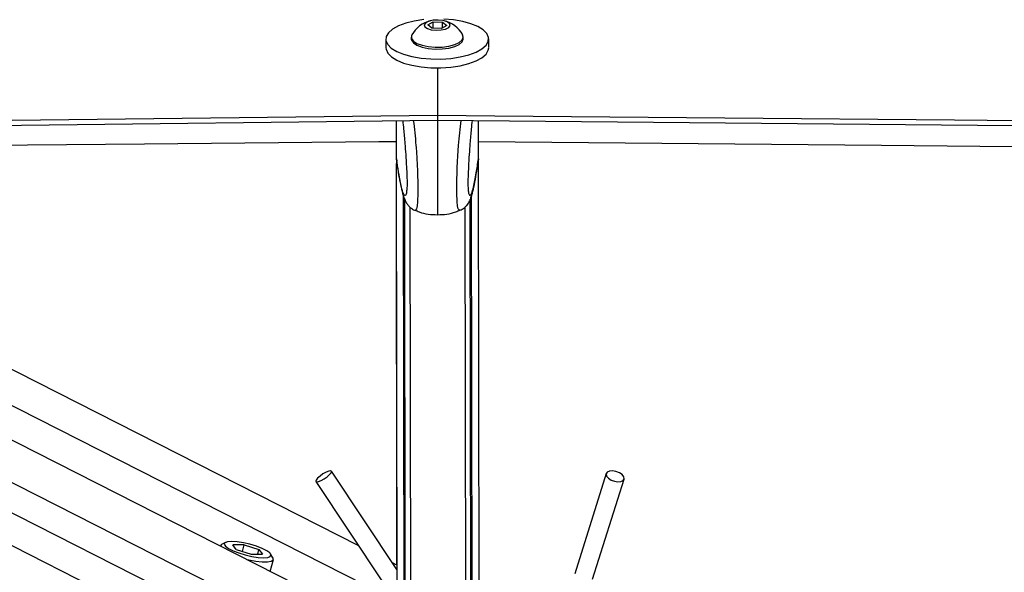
# Model space of a CAD drawing. Header units: millimetres. Extents: x 10 to 13239, y 20 to 10604.
# Tile 126 of 130: x 11713 to 11893, y 3022 to 3123. Entities that reach past the tile are written whole.
import ezdxf

# ---------------------------------------------------------------- set-up
doc = ezdxf.new("R2010")
doc.units = ezdxf.units.MM

msp = doc.modelspace()

# ---------------------------------------------------------------- linework, layer by layer
at = {"color": 7, "linetype": 'Continuous', "lineweight": 25}
for p, q in [((11787.69, 3122.2), (11788.67, 3122.76)), ((11788.43, 3121.59), (11787.69, 3122.2)), ((11788.67, 3122.76), (11790.4, 3122.7)), ((11788.68, 3121.58), (11788.67, 3122.76)), ((11791.14, 3122.09), (11790.16, 3121.53)), ((11790.4, 3122.7), (11791.14, 3122.09)), ((11790.4, 3121.67), (11790.4, 3122.7)), ((11790.16, 3121.53), (11788.43, 3121.59)), ((11780.02, 3119.6), (11780.02, 3118.06)), ((11784.67, 3119.96), (11784.67, 3119.61)), ((11794.17, 3119.62), (11794.17, 3119.97)), ((11798.82, 3118.09), (11798.82, 3119.63)), ((11789.43, 3114.39), (11789.44, 3105.68)), ((11781.95, 3097.5), (11781.94, 3104.67)), ((11781.95, 3097.5), (11781.94, 3104.67)), ((11781.95, 3098.49), (11781.94, 3104.67)), ((11781.95, 3097.5), (11781.94, 3104.67)), ((11781.95, 3097.71), (11781.94, 3104.67)), ((11781.95, 3098.32), (11781.94, 3104.67)), ((11789.44, 3105.68), (11789.44, 3104.76)), ((11789.44, 3105.68), (11789.44, 3105.68)), ((11789.44, 3104.76), (11789.44, 3104.76)), ((11796.95, 3097.73), (11796.94, 3104.69)), ((11773.45, 3014.87), (11600.81, 3102.52)), ((11775.05, 3026.96), (11625.63, 3102.82)), ((11781.95, 3097.7), (11781.95, 3098.32)), ((11781.95, 3097.71), (11781.95, 3097.7)), ((11781.95, 3097.7), (11782.02, 3097.3)), ((11782.13, 2964.3), (11781.95, 3096.86)), ((11782.05, 3023.4), (11781.95, 3096.86)), ((11781.95, 3094.72), (11781.95, 3096.86)), ((11796.95, 3097.72), (11796.87, 3097.3)), ((11796.95, 3097.73), (11796.95, 3097.72)), ((11797.15, 2947.61), (11796.95, 3097.2)), ((11781.95, 3094.66), (11781.95, 3094.72)), ((11781.95, 3093.93), (11781.95, 3094.72)), ((11781.95, 3093.93), (11781.95, 3094.55)), ((11781.95, 3093.93), (11781.95, 3093.93)), ((11783.64, 2952.88), (11783.46, 3090.28)), ((11783.63, 2964.3), (11783.46, 3090.28)), ((11795.65, 2947.61), (11795.46, 3090.31)), ((11795.63, 2959.04), (11795.46, 3090.31)), ((11784.63, 2962.38), (11784.46, 3088.84)), ((11794.46, 3088.84), (11794.63, 2962.4)), ((11782.05, 3022.58), (11770.05, 3040.58)), ((11820.33, 3040.15), (11814.57, 3021.84)), ((11767.22, 3038.69), (11779.43, 3020.38)), ((11817.81, 3020.82), (11823.57, 3039.12)), ((11749.75, 3026.91), (11749.75, 3026.91)), ((11750.67, 3027.55), (11749.97, 3027.16)), ((11754.08, 3027.1), (11752.01, 3027.1)), ((11752.66, 3026.25), (11752.01, 3027.1)), ((11753.78, 3025.89), (11754.08, 3027.1)), ((11754.08, 3027.1), (11756.81, 3026.25)), ((11752.66, 3026.25), (11755.39, 3025.39)), ((11755.39, 3025.39), (11757.47, 3025.39)), ((11756.6, 3025.39), (11756.81, 3026.25)), ((11756.81, 3026.25), (11757.47, 3025.39)), ((11759.37, 3024.77), (11758.94, 3025.45)), ((11758.89, 3022.27), (11759.44, 3024.45)), ((11782.05, 3023.4), (11781.22, 3023.82))]:
    msp.add_line(p, q, dxfattribs=at)
at = {"color": 8, "linetype": 'Continuous', "lineweight": 25}
for p, q in [((11781.95, 3097.5), (11781.94, 3104.67)), ((11781.95, 3097.5), (11781.94, 3104.67)), ((11781.95, 3097.5), (11781.94, 3104.67)), ((11575.26, 3102.22), (11765.01, 3005.88)), ((11585.93, 3102.35), (11766.25, 3010.79)), ((11613.01, 3102.67), (11781.66, 3017.04)), ((11563.72, 3102.08), (11760.78, 3002.03)), ((11782.15, 2947.59), (11781.95, 3096.86)), ((11782.05, 3023.4), (11781.95, 3096.86)), ((11781.95, 3094.72), (11781.95, 3096.86)), ((11781.95, 3094.55), (11781.95, 3094.72)), ((11781.95, 3094.56), (11781.95, 3094.55)), ((11783.44, 2945.2), (11783.24, 3090.87)), ((11795.87, 2945.21), (11795.67, 3090.89))]:
    msp.add_line(p, q, dxfattribs=at)
at = {"color": 7, "linetype": 'Continuous', "lineweight": 25, "flags": 128}
for points in [[(11786.93, 3123.15), (11785.21, 3122.89), (11783.65, 3122.51), (11782.31, 3122.01), (11781.25, 3121.42), (11780.5, 3120.76), (11780.09, 3120.06), (11780.04, 3119.34), (11780.35, 3118.63)], [(11780.35, 3118.63), (11781.01, 3117.96), (11782, 3117.35), (11783.27, 3116.83), (11784.77, 3116.42), (11786.45, 3116.12), (11788.25, 3115.97), (11790.09, 3115.95), (11791.91, 3116.07), (11793.63, 3116.33), (11795.19, 3116.72), (11796.52, 3117.22), (11797.59, 3117.81), (11798.34, 3118.46), (11798.75, 3119.17), (11798.79, 3119.89), (11798.48, 3120.6), (11797.82, 3121.27), (11796.84, 3121.88), (11795.57, 3122.4), (11794.07, 3122.81), (11792.39, 3123.1), (11790.59, 3123.26)], [(11789.22, 3121.22), (11790.14, 3121.26), (11790.95, 3121.44), (11791.53, 3121.72), (11791.78, 3122.07), (11791.68, 3122.43), (11791.23, 3122.75), (11790.5, 3122.97), (11789.61, 3123.07), (11788.69, 3123.03), (11787.88, 3122.85), (11787.3, 3122.57), (11787.05, 3122.22), (11787.16, 3121.86), (11787.61, 3121.54), (11788.33, 3121.32), (11789.22, 3121.22)], [(11784.78, 3120.35), (11784.72, 3120.23), (11784.7, 3119.73), (11785.04, 3119.24), (11785.7, 3118.81), (11786.63, 3118.46), (11787.77, 3118.22), (11789.03, 3118.11)], [(11789.03, 3118.11), (11790.33, 3118.14), (11791.55, 3118.31), (11792.62, 3118.59), (11793.45, 3118.98), (11793.98, 3119.45), (11794.17, 3119.95), (11794.06, 3120.37)], [(11784.67, 3119.61), (11784.71, 3119.38), (11785.04, 3118.89), (11785.7, 3118.46), (11786.63, 3118.11), (11787.77, 3117.87), (11789.03, 3117.76)], [(11789.03, 3117.76), (11790.33, 3117.79), (11791.55, 3117.96), (11792.62, 3118.24), (11793.45, 3118.63), (11793.98, 3119.1), (11794.17, 3119.6), (11794.17, 3119.62)], [(11780.02, 3117.99), (11780.05, 3117.73), (11780.36, 3117.02)], [(11780.36, 3117.02), (11781.02, 3116.35), (11782, 3115.74), (11783.27, 3115.22), (11784.77, 3114.8), (11786.45, 3114.51), (11788.25, 3114.36), (11790.09, 3114.34), (11791.91, 3114.46), (11793.63, 3114.72), (11795.19, 3115.11), (11796.53, 3115.61), (11797.59, 3116.19), (11798.34, 3116.85), (11798.75, 3117.56), (11798.82, 3118.02)], [(10993.86, 3095.35), (11077.91, 3096.34), (11119.93, 3096.84), (11161.95, 3097.33), (11203.98, 3097.83), (11246, 3098.33), (11288.02, 3098.82), (11330.05, 3099.32), (11372.07, 3099.81), (11414.09, 3100.31), (11456.12, 3100.81), (11498.14, 3101.31), (11540.16, 3101.8), (11582.19, 3102.3), (11624.21, 3102.8), (11666.23, 3103.3), (11708.26, 3103.8), (11789.44, 3104.76)], [(11039.31, 3096.81), (11123.36, 3097.8), (11165.38, 3098.29), (11207.4, 3098.79), (11249.43, 3099.28), (11291.45, 3099.78), (11333.47, 3100.28), (11375.5, 3100.77), (11417.52, 3101.27), (11459.54, 3101.77), (11501.57, 3102.27), (11543.59, 3102.76), (11585.61, 3103.26), (11627.64, 3103.76), (11669.66, 3104.26), (11711.68, 3104.76), (11789.44, 3105.68)], [(11789.44, 3105.68), (11799.95, 3105.58), (11841.97, 3105.2), (11884, 3104.81), (11926.02, 3104.42), (12010.07, 3103.65), (12052.09, 3103.26), (12094.12, 3102.88), (12136.14, 3102.49), (12178.16, 3102.11), (12220.19, 3101.72), (12262.21, 3101.34), (12304.24, 3100.96), (12346.26, 3100.57), (12388.29, 3100.19), (12430.31, 3099.81), (12472.33, 3099.42), (12514.36, 3099.04), (12556.38, 3098.66)], [(11789.44, 3104.76), (12019.82, 3102.64), (12082.48, 3102.07), (12113.81, 3101.78), (12176.47, 3101.21), (12207.8, 3100.92), (12270.46, 3100.35), (12301.79, 3100.06), (12364.45, 3099.49), (12395.79, 3099.2), (12427.12, 3098.92), (12474.11, 3098.49), (12521.11, 3098.06)], [(11781.94, 3100.81), (11778.71, 3100.78), (11735.88, 3100.41), (11693.05, 3100.04), (11650.22, 3099.66), (11632.15, 3099.51)], [(12091.39, 3098.1), (12080.74, 3098.2), (12038.72, 3098.58), (11996.69, 3098.97), (11954.67, 3099.36), (11912.65, 3099.74), (11870.62, 3100.13), (11796.94, 3100.81)], [(11767.71, 3038.68), (11768.2, 3038.88), (11768.76, 3039.2), (11769.3, 3039.58), (11769.73, 3039.97), (11770.01, 3040.31), (11770.07, 3040.54), (11769.91, 3040.64), (11769.57, 3040.59), (11769.08, 3040.39), (11768.52, 3040.07), (11767.98, 3039.69), (11767.54, 3039.3), (11767.27, 3038.96), (11767.21, 3038.73), (11767.36, 3038.63), (11767.71, 3038.68)], [(11823.01, 3038.68), (11823.41, 3038.88), (11823.59, 3039.2), (11823.52, 3039.58), (11823.21, 3039.97), (11822.71, 3040.31), (11822.09, 3040.54), (11821.45, 3040.64), (11820.89, 3040.59), (11820.49, 3040.39), (11820.31, 3040.07), (11820.39, 3039.69), (11820.7, 3039.3), (11821.2, 3038.96), (11821.81, 3038.73), (11822.45, 3038.63), (11823.01, 3038.68)], [(11749.97, 3027.16), (11749.92, 3027.12), (11749.75, 3026.91)], [(11751.81, 3027.73), (11751.05, 3027.67), (11750.59, 3027.5), (11750.47, 3027.22), (11750.69, 3026.86), (11751.24, 3026.46), (11752.08, 3026.03), (11753.13, 3025.63), (11754.31, 3025.27), (11755.52, 3024.99), (11756.67, 3024.82), (11757.67, 3024.76), (11758.43, 3024.82), (11758.88, 3024.99), (11759.01, 3025.27), (11758.79, 3025.63), (11758.24, 3026.03), (11757.4, 3026.46), (11756.35, 3026.86), (11755.17, 3027.22), (11753.96, 3027.5), (11752.81, 3027.67), (11751.81, 3027.73)], [(11754.57, 3024.46), (11754.95, 3024.37), (11756.24, 3024.13), (11757.41, 3024.01), (11758.37, 3024.01), (11759.06, 3024.13), (11759.41, 3024.37), (11759.4, 3024.71), (11759.37, 3024.77)]]:
    msp.add_lwpolyline(points, dxfattribs=at)
at = {"color": 7, "linetype": 'Continuous', "lineweight": 25}
for start, end in [(103.685, 150.9007), (29.2533, 76.469)]:
    msp.add_arc((11789.42, 3117.77), 5.32, start, end, dxfattribs=at)
for points, knots in [([(11783.1, 3104.69), (11783.15, 3104.17), (11783.29, 3102.89), (11783.47, 3100.82), (11783.64, 3098.51), (11783.77, 3096.52), (11783.85, 3094.85), (11783.89, 3093.77), (11783.89, 3093.23), (11783.89, 3092.81), (11783.87, 3092.35), (11783.85, 3092.14), (11783.83, 3092.01)], [0, 0, 0, 0, 0.154973, 0.38493, 0.541521, 0.701014, 0.805656, 0.854584, 0.887284, 0.901016, 0.942119, 1, 1, 1, 1]), ([(11795.78, 3104.7), (11795.73, 3104.19), (11795.6, 3102.91), (11795.42, 3100.83), (11795.25, 3098.52), (11795.13, 3096.54), (11795.05, 3094.86), (11795.02, 3093.79), (11795.02, 3093.25), (11795.02, 3092.83), (11795.04, 3092.35), (11795.07, 3092.13), (11795.08, 3091.99)], [0, 0, 0, 0, 0.154203, 0.383032, 0.538854, 0.697565, 0.801692, 0.85038, 0.882918, 0.89658, 0.937487, 1, 1, 1, 1]), ([(11781.98, 3097.29), (11782.02, 3097), (11782.17, 3095.94), (11782.44, 3094.33), (11782.8, 3092.5), (11783.11, 3091.23), (11783.42, 3090.32), (11783.72, 3089.72), (11784.08, 3089.19), (11784.57, 3088.72), (11785.01, 3088.38), (11785.32, 3088.29), (11785.35, 3088.29)], [0, 0, 0, 0, 0.07614, 0.282034, 0.479853, 0.69028, 0.799241, 0.879977, 0.9233, 0.959345, 0.995747, 1, 1, 1, 1]), ([(11793.57, 3088.31), (11793.71, 3088.36), (11794.08, 3088.51), (11794.52, 3088.87), (11794.9, 3089.28), (11795.15, 3089.65), (11795.39, 3090.11), (11795.62, 3090.69), (11795.9, 3091.6), (11796.21, 3092.96), (11796.55, 3094.88), (11796.79, 3096.37), (11796.91, 3097.23), (11796.92, 3097.29)], [0, 0, 0, 0, 0.019317, 0.051833, 0.085041, 0.121929, 0.168506, 0.251938, 0.365673, 0.564998, 0.774021, 0.983198, 1, 1, 1, 1]), ([(11785.33, 3088.29), (11785.34, 3088.29), (11785.34, 3088.28), (11785.35, 3088.29), (11785.35, 3088.3)], [0, 0, 0, 0, 0.265584, 1, 1, 1, 1]), ([(11785.37, 3088.37), (11785.62, 3088.24), (11786.86, 3087.57), (11788.31, 3087.52), (11789.46, 3087.48)], [0, 0, 0, 0, 0.19668, 1, 1, 1, 1]), ([(11789.46, 3087.48), (11790.62, 3087.52), (11792.06, 3087.58), (11793.3, 3088.25), (11793.55, 3088.38)], [0, 0, 0, 0, 0.803327, 1, 1, 1, 1]), ([(11793.59, 3088.3), (11793.59, 3088.3), (11793.58, 3088.29), (11793.57, 3088.3), (11793.57, 3088.31)], [0, 0, 0, 0, 0.276023, 1, 1, 1, 1])]:
    msp.add_open_spline(points, degree=3, knots=knots, dxfattribs=at)
at = {"color": 8, "linetype": 'Continuous', "lineweight": 25}
for points, knots in [([(11785.35, 3088.3), (11785.46, 3088.31), (11785.63, 3088.32), (11785.8, 3089.07), (11785.88, 3089.97), (11785.91, 3091.1), (11785.91, 3092.17), (11785.91, 3093.45), (11785.86, 3095.42), (11785.76, 3097.73), (11785.58, 3100.18), (11785.35, 3102.59), (11785.18, 3103.98), (11785.1, 3104.71)], [0, 0, 0, 0, 0.174783, 0.2538764, 0.3495687, 0.4054662, 0.429761, 0.4877814, 0.5491024, 0.643456, 0.7583559, 0.8737084, 1, 1, 1, 1]), ([(11789.44, 3104.76), (11789.44, 3103.95), (11789.44, 3102.49), (11789.45, 3099.98), (11789.45, 3097.65), (11789.45, 3095.29), (11789.45, 3093.21), (11789.46, 3091.44), (11789.46, 3089.93), (11789.46, 3088.82), (11789.46, 3088.09), (11789.46, 3087.65), (11789.46, 3087.46), (11789.46, 3087.5), (11789.46, 3087.51)], [0, 0, 0, 0, 0.1287929, 0.232823, 0.3389053, 0.4174358, 0.4966665, 0.5556463, 0.6145452, 0.7016113, 0.7780299, 0.8562909, 0.9617526, 1, 1, 1, 1]), ([(11793.57, 3088.31), (11793.46, 3088.32), (11793.3, 3088.33), (11793.12, 3089.08), (11793.04, 3089.98), (11793.01, 3091.11), (11793, 3092.18), (11793, 3093.46), (11793.04, 3095.42), (11793.14, 3097.74), (11793.31, 3100.19), (11793.53, 3102.61), (11793.7, 3104), (11793.78, 3104.72)], [0, 0, 0, 0, 0.175111, 0.254167, 0.349824, 0.405702, 0.42999, 0.487986, 0.549284, 0.643599, 0.758455, 0.873758, 1, 1, 1, 1]), ([(11783.83, 3092.01), (11783.82, 3091.89), (11783.79, 3091.5), (11783.67, 3091.07), (11783.49, 3090.87), (11783.2, 3091.36), (11782.82, 3092.63), (11782.39, 3094.77), (11782.08, 3096.82), (11781.95, 3097.71)], [0, 0, 0, 0, 0.02324, 0.076957, 0.214042, 0.346614, 0.533836, 0.797862, 1, 1, 1, 1]), ([(11795.08, 3091.99), (11795.09, 3091.89), (11795.12, 3091.51), (11795.24, 3091.09), (11795.43, 3090.89), (11795.72, 3091.37), (11796.09, 3092.64), (11796.51, 3094.79), (11796.82, 3096.84), (11796.95, 3097.73)], [0, 0, 0, 0, 0.020667, 0.074521, 0.211965, 0.344891, 0.532608, 0.797326, 1, 1, 1, 1])]:
    msp.add_open_spline(points, degree=3, knots=knots, dxfattribs=at)

doc.saveas('drawing.dxf')
